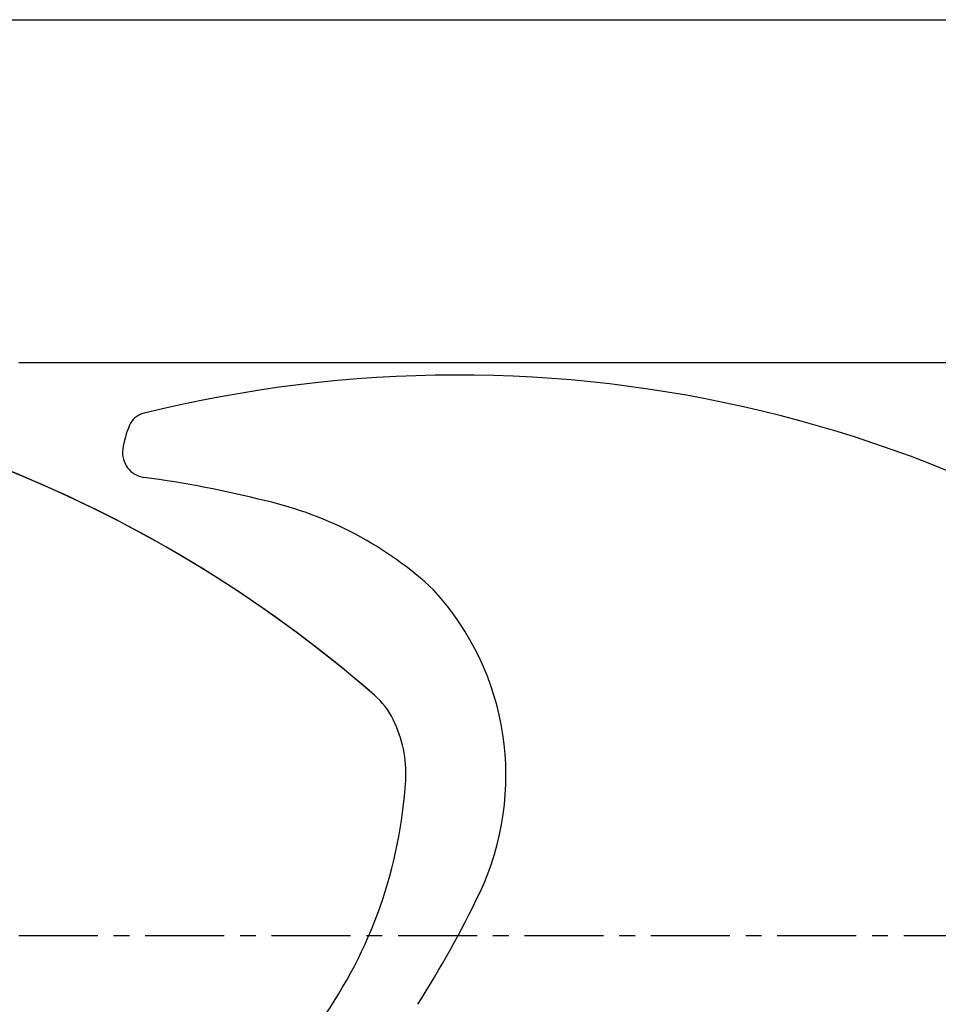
# Model space of a CAD drawing. Header units: inches. Extents: x 0.7 to 43.6, y 0.3 to 38.8.
# Tile 69 of 97: x 21.7 to 27.5, y 27.3 to 33.5. Entities that reach past the tile are written whole.
import ezdxf

# ---------------------------------------------------------------- set-up
doc = ezdxf.new("R2010")
doc.units = ezdxf.units.IN
doc.header["$MEASUREMENT"] = 0
doc.linetypes.add('CENTERX2', pattern=[0.8, 0.5, -0.1, 0.1, -0.1])
doc.layers.add('SID-M-S', color=90, linetype='Continuous')

msp = doc.modelspace()

# ---------------------------------------------------------------- linework, layer by layer
at = {"color": 174, "linetype": 'Continuous', "lineweight": 25}
msp.add_line((0.68743, 33.500004), (43.31243, 33.500004), dxfattribs=at)
at = {"color": 7, "linetype": 'Continuous'}
msp.add_line((21.665459, 31.331229), (27.602959, 31.331229), dxfattribs=at)
at = {"color": 7, "linetype": 'CENTERX2'}
msp.add_line((21.665459, 27.706229), (27.602959, 27.706229), dxfattribs=at)
at = {"color": 7, "linetype": 'Continuous'}
for centre, radius, start, end in [((18.505, 23.011943), 8.240242, 48.9557132, 103.9832212), ((24.4425, 23.011943), 8.240242, 48.9557132, 103.9832212), ((22.481551, 30.886703), 0.125, 103.9832212, 157.128926), ((22.942242, 30.692373), 0.625, 157.128926, 171.7350147), ((22.47836, 30.759757), 0.15625, 171.7350147, 262.3032289), ((21.525212, 23.707131), 6.960493, 75.8339472, 82.3032289), ((22.712487, 28.200382), 2.313887, 46.9982662, 77.1098691), ((23.01025, 28.717455), 1.737898, 334.7708209, 42.5466461), ((23.587569, 28.849651), 0.5, 26.4645987, 48.9557132), ((23.349614, 28.731195), 0.765809, 356.9206912, 26.4645987), ((21.172728, 28.869766), 2.947074, 324.6076766, 356.5039983), ((18.323334, 30.990252), 6.94673, 327.6332169, 334.2904217)]:
    msp.add_arc(centre, radius, start, end, dxfattribs=at)
msp.add_arc((18.505, 23.011943), 8.240242, 48.9557132, 69.0192075)
at = {"layer": 'SID-M-S'}
for centre, radius, start, end in [((24.4425, 23.011943), 8.240242, 48.9557132, 103.9832212), ((22.481551, 30.886703), 0.125, 103.9832212, 157.128926), ((22.942242, 30.692373), 0.625, 157.128926, 171.7350147), ((22.47836, 30.759757), 0.15625, 171.7350147, 262.3032289), ((18.505, 23.011943), 8.240242, 48.9557132, 68.803953), ((21.525212, 23.707131), 6.960493, 75.8339472, 82.3032289), ((22.712487, 28.200382), 2.313887, 46.9982662, 77.1098691), ((23.01025, 28.717455), 1.737898, 334.7708209, 42.5466461), ((23.587569, 28.849651), 0.5, 26.4645987, 48.9557132), ((23.349614, 28.731195), 0.765809, 356.9206912, 26.4645987), ((21.172728, 28.869766), 2.947074, 324.6076766, 356.5039983), ((18.323334, 30.990252), 6.94673, 327.6332169, 334.2904217)]:
    msp.add_arc(centre, radius, start, end, dxfattribs=at)

doc.saveas('drawing.dxf')
